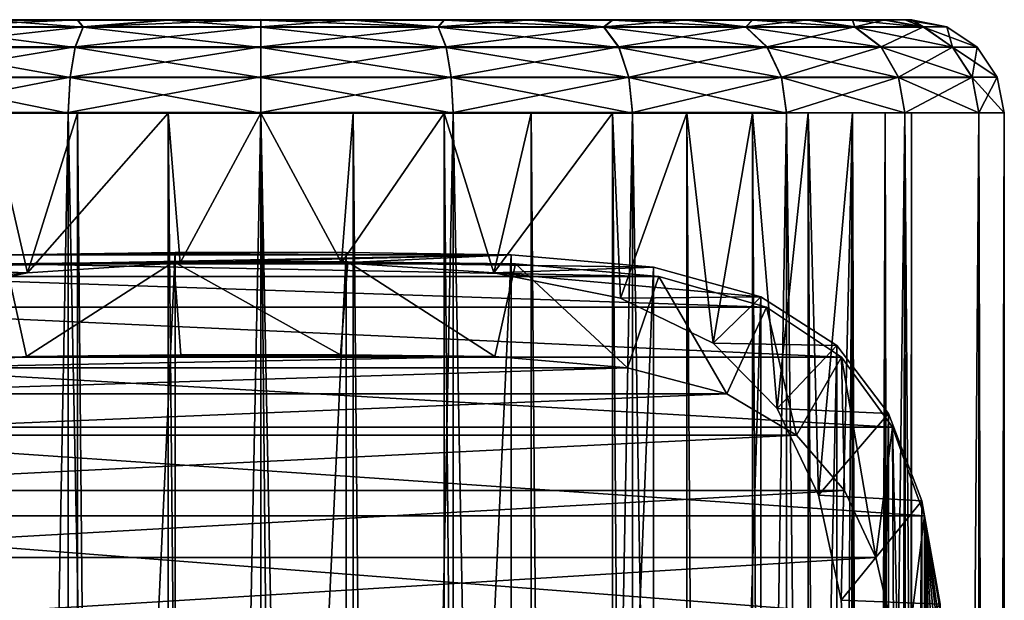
# Model space of a CAD drawing. Header units: millimetres. Extents: x -144 to 364, y -408 to 1133.
# Tile 236 of 256: x 52 to 73, y 607 to 619. Entities that reach past the tile are written whole.
import ezdxf

# ---------------------------------------------------------------- set-up
doc = ezdxf.new("R2010")
doc.units = ezdxf.units.MM
doc.header["$LTSCALE"] = 41.718519
for name, color, linetype in [('1966', 7, 'CONTINUOUS'), ('1967', 7, 'CONTINUOUS'), ('1968', 7, 'CONTINUOUS'), ('1969', 7, 'CONTINUOUS'), ('1970', 7, 'CONTINUOUS'), ('1971', 7, 'CONTINUOUS'), ('1972', 7, 'CONTINUOUS'), ('1973', 7, 'CONTINUOUS'), ('1974', 7, 'CONTINUOUS'), ('1978', 7, 'CONTINUOUS'), ('1979', 7, 'CONTINUOUS'), ('1980', 7, 'CONTINUOUS'), ('2073', 7, 'CONTINUOUS')]:
    doc.layers.add(name, color=color, linetype=linetype)

msp = doc.modelspace()

# ---------------------------------------------------------------- linework, layer by layer
at = {"layer": '1966', "color": 7, "linetype": 'CONTINUOUS', "true_color": 0xaaaaaa}
for points in [[(43.599, 619.001, -1.896), (43.457, 619, 0.094), (71.315, 619.001, -1.896), (43.599, 619.001, -1.896)], [(71.315, 619.001, -1.896), (43.457, 619, 0.094), (71.457, 619, 0.094), (71.315, 619.001, -1.896)], [(71.457, 619, 0.094), (43.457, 619, 0.094), (43.599, 618.999, 2.083), (71.457, 619, 0.094)], [(44.023, 619.002, -3.848), (43.599, 619.001, -1.896), (70.89, 619.002, -3.848), (44.023, 619.002, -3.848)], [(70.89, 619.002, -3.848), (43.599, 619.001, -1.896), (71.315, 619.001, -1.896), (70.89, 619.002, -3.848)], [(71.315, 618.999, 2.083), (71.457, 619, 0.094), (43.599, 618.999, 2.083), (71.315, 618.999, 2.083)], [(44.023, 618.998, 4.036), (71.315, 618.999, 2.083), (43.599, 618.999, 2.083), (44.023, 618.998, 4.036)], [(44.721, 619.002, -5.72), (44.023, 619.002, -3.848), (70.193, 619.002, -5.72), (44.721, 619.002, -5.72)], [(70.193, 619.002, -5.72), (44.023, 619.002, -3.848), (70.89, 619.002, -3.848), (70.193, 619.002, -5.72)], [(70.89, 618.998, 4.036), (71.315, 618.999, 2.083), (44.023, 618.998, 4.036), (70.89, 618.998, 4.036)], [(44.721, 618.998, 5.908), (70.89, 618.998, 4.036), (44.023, 618.998, 4.036), (44.721, 618.998, 5.908)], [(45.678, 619.003, -7.473), (44.721, 619.002, -5.72), (69.235, 619.003, -7.473), (45.678, 619.003, -7.473)], [(69.235, 619.003, -7.473), (44.721, 619.002, -5.72), (70.193, 619.002, -5.72), (69.235, 619.003, -7.473)], [(70.193, 618.998, 5.908), (70.89, 618.998, 4.036), (44.721, 618.998, 5.908), (70.193, 618.998, 5.908)], [(45.678, 618.997, 7.661), (70.193, 618.998, 5.908), (44.721, 618.998, 5.908), (45.678, 618.997, 7.661)], [(46.875, 619.004, -9.073), (45.678, 619.003, -7.473), (68.038, 619.004, -9.073), (46.875, 619.004, -9.073)], [(68.038, 619.004, -9.073), (45.678, 619.003, -7.473), (69.235, 619.003, -7.473), (68.038, 619.004, -9.073)], [(69.235, 618.997, 7.661), (70.193, 618.998, 5.908), (45.678, 618.997, 7.661), (69.235, 618.997, 7.661)], [(46.875, 618.996, 9.261), (69.235, 618.997, 7.661), (45.678, 618.997, 7.661), (46.875, 618.996, 9.261)], [(48.288, 619.004, -10.486), (46.875, 619.004, -9.073), (66.626, 619.004, -10.486), (48.288, 619.004, -10.486)], [(66.626, 619.004, -10.486), (46.875, 619.004, -9.073), (68.038, 619.004, -9.073), (66.626, 619.004, -10.486)], [(68.038, 618.996, 9.261), (69.235, 618.997, 7.661), (46.875, 618.996, 9.261), (68.038, 618.996, 9.261)], [(48.288, 618.996, 10.673), (68.038, 618.996, 9.261), (46.875, 618.996, 9.261), (48.288, 618.996, 10.673)], [(49.887, 619.005, -11.683), (48.288, 619.004, -10.486), (65.027, 619.005, -11.683), (49.887, 619.005, -11.683)], [(65.027, 619.005, -11.683), (48.288, 619.004, -10.486), (66.626, 619.004, -10.486), (65.027, 619.005, -11.683)], [(66.626, 618.996, 10.673), (68.038, 618.996, 9.261), (48.288, 618.996, 10.673), (66.626, 618.996, 10.673)], [(49.887, 618.995, 11.871), (66.626, 618.996, 10.673), (48.288, 618.996, 10.673), (49.887, 618.995, 11.871)], [(51.64, 619.005, -12.641), (49.887, 619.005, -11.683), (63.273, 619.005, -12.641), (51.64, 619.005, -12.641)], [(63.273, 619.005, -12.641), (49.887, 619.005, -11.683), (65.027, 619.005, -11.683), (63.273, 619.005, -12.641)], [(65.027, 618.995, 11.871), (66.626, 618.996, 10.673), (49.887, 618.995, 11.871), (65.027, 618.995, 11.871)], [(51.64, 618.995, 12.828), (65.027, 618.995, 11.871), (49.887, 618.995, 11.871), (51.64, 618.995, 12.828)], [(53.512, 619.005, -13.339), (51.64, 619.005, -12.641), (61.402, 619.005, -13.339), (53.512, 619.005, -13.339)], [(61.402, 619.005, -13.339), (51.64, 619.005, -12.641), (63.273, 619.005, -12.641), (61.402, 619.005, -13.339)], [(63.273, 618.995, 12.828), (65.027, 618.995, 11.871), (51.64, 618.995, 12.828), (63.273, 618.995, 12.828)], [(53.512, 618.995, 13.527), (63.273, 618.995, 12.828), (51.64, 618.995, 12.828), (53.512, 618.995, 13.527)], [(55.464, 619.005, -13.764), (53.512, 619.005, -13.339), (59.449, 619.005, -13.764), (55.464, 619.005, -13.764)], [(59.449, 619.005, -13.764), (53.512, 619.005, -13.339), (61.402, 619.005, -13.339), (59.449, 619.005, -13.764)], [(61.402, 618.995, 13.527), (63.273, 618.995, 12.828), (53.512, 618.995, 13.527), (61.402, 618.995, 13.527)], [(55.464, 618.994, 13.951), (61.402, 618.995, 13.527), (53.512, 618.995, 13.527), (55.464, 618.994, 13.951)], [(57.457, 619.006, -13.906), (55.464, 619.005, -13.764), (59.449, 619.005, -13.764), (57.457, 619.006, -13.906)], [(59.449, 618.994, 13.951), (61.402, 618.995, 13.527), (55.464, 618.994, 13.951), (59.449, 618.994, 13.951)], [(57.457, 618.994, 14.094), (59.449, 618.994, 13.951), (55.464, 618.994, 13.951), (57.457, 618.994, 14.094)]]:
    msp.add_3dface(points, dxfattribs=at)
at = {"layer": '1967', "color": 7, "linetype": 'CONTINUOUS', "true_color": 0xaaaaaa}
for points in [[(53.316, 409.006, -15.444), (49.457, 409.006, -13.846), (53.316, 617.006, -15.362), (53.316, 409.006, -15.444)], [(53.316, 617.006, -15.362), (49.457, 409.006, -13.846), (49.457, 617.005, -13.763), (53.316, 617.006, -15.362)], [(57.457, 409.006, -15.99), (53.316, 409.006, -15.444), (57.457, 617.006, -15.907), (57.457, 409.006, -15.99)], [(57.457, 617.006, -15.907), (53.316, 409.006, -15.444), (53.316, 617.006, -15.362), (57.457, 617.006, -15.907)], [(61.598, 409.006, -15.444), (57.457, 409.006, -15.99), (61.598, 617.006, -15.362), (61.598, 409.006, -15.444)], [(61.598, 617.006, -15.362), (57.457, 409.006, -15.99), (57.457, 617.006, -15.907), (61.598, 617.006, -15.362)], [(65.457, 617.005, -13.763), (61.598, 409.006, -15.444), (61.598, 617.006, -15.362), (65.457, 617.005, -13.763)], [(65.457, 409.006, -13.846), (61.598, 409.006, -15.444), (65.457, 617.005, -13.763), (65.457, 409.006, -13.846)], [(68.77, 617.004, -11.221), (65.457, 409.006, -13.846), (65.457, 617.005, -13.763), (68.77, 617.004, -11.221)], [(68.77, 409.004, -11.303), (65.457, 409.006, -13.846), (68.77, 617.004, -11.221), (68.77, 409.004, -11.303)], [(71.313, 617.003, -7.907), (68.77, 409.004, -11.303), (68.77, 617.004, -11.221), (71.313, 617.003, -7.907)], [(71.313, 409.003, -7.99), (68.77, 409.004, -11.303), (71.313, 617.003, -7.907), (71.313, 409.003, -7.99)], [(72.912, 617.002, -4.048), (71.313, 409.003, -7.99), (71.313, 617.003, -7.907), (72.912, 617.002, -4.048)], [(72.912, 409.002, -4.131), (71.313, 409.003, -7.99), (72.912, 617.002, -4.048), (72.912, 409.002, -4.131)], [(73.457, 617, 0.093), (72.912, 409.002, -4.131), (72.912, 617.002, -4.048), (73.457, 617, 0.093)], [(73.457, 409, 0.01), (72.912, 409.002, -4.131), (73.457, 617, 0.093), (73.457, 409, 0.01)]]:
    msp.add_3dface(points, dxfattribs=at)
at = {"layer": '1968', "color": 7, "linetype": 'CONTINUOUS', "true_color": 0xaaaaaa}
for points in [[(49.457, 408.994, 13.867), (53.316, 408.994, 15.465), (49.457, 616.994, 13.95), (49.457, 408.994, 13.867)], [(49.457, 616.994, 13.95), (53.316, 408.994, 15.465), (53.316, 616.994, 15.548), (49.457, 616.994, 13.95)], [(53.316, 408.994, 15.465), (57.457, 408.994, 16.01), (53.316, 616.994, 15.548), (53.316, 408.994, 15.465)], [(53.316, 616.994, 15.548), (57.457, 408.994, 16.01), (57.457, 616.994, 16.093), (53.316, 616.994, 15.548)], [(57.457, 408.994, 16.01), (61.598, 408.994, 15.465), (57.457, 616.994, 16.093), (57.457, 408.994, 16.01)], [(57.457, 616.994, 16.093), (61.598, 408.994, 15.465), (61.598, 616.994, 15.548), (57.457, 616.994, 16.093)], [(61.598, 408.994, 15.465), (65.457, 408.994, 13.867), (61.598, 616.994, 15.548), (61.598, 408.994, 15.465)], [(61.598, 616.994, 15.548), (65.457, 408.994, 13.867), (65.457, 616.994, 13.95), (61.598, 616.994, 15.548)], [(65.457, 616.994, 13.95), (68.77, 408.995, 11.324), (68.77, 616.995, 11.407), (65.457, 616.994, 13.95)], [(65.457, 408.994, 13.867), (68.77, 408.995, 11.324), (65.457, 616.994, 13.95), (65.457, 408.994, 13.867)], [(68.77, 616.995, 11.407), (71.313, 408.997, 8.01), (71.313, 616.997, 8.093), (68.77, 616.995, 11.407)], [(68.77, 408.995, 11.324), (71.313, 408.997, 8.01), (68.77, 616.995, 11.407), (68.77, 408.995, 11.324)], [(71.313, 616.997, 8.093), (72.912, 408.998, 4.151), (72.912, 616.998, 4.234), (71.313, 616.997, 8.093)], [(71.313, 408.997, 8.01), (72.912, 408.998, 4.151), (71.313, 616.997, 8.093), (71.313, 408.997, 8.01)], [(73.457, 409, 0.01), (73.457, 617, 0.093), (72.912, 616.998, 4.234), (73.457, 409, 0.01)], [(72.912, 408.998, 4.151), (73.457, 409, 0.01), (72.912, 616.998, 4.234), (72.912, 408.998, 4.151)]]:
    msp.add_3dface(points, dxfattribs=at)
at = {"layer": '1969', "color": 7, "linetype": 'CONTINUOUS', "true_color": 0xaaaaaa}
for points in [[(43.599, 617.001, -1.899), (71.457, 617, 0.093), (43.457, 617, 0.093), (43.599, 617.001, -1.899)], [(43.457, 617, 0.093), (71.457, 617, 0.093), (71.314, 616.999, 2.085), (43.457, 617, 0.093)], [(43.599, 616.999, 2.085), (43.457, 617, 0.093), (71.314, 616.999, 2.085), (43.599, 616.999, 2.085)], [(44.024, 617.002, -3.851), (71.314, 617.001, -1.899), (43.599, 617.001, -1.899), (44.024, 617.002, -3.851)], [(71.314, 617.001, -1.899), (71.457, 617, 0.093), (43.599, 617.001, -1.899), (71.314, 617.001, -1.899)], [(44.024, 616.998, 4.037), (43.599, 616.999, 2.085), (70.89, 616.998, 4.037), (44.024, 616.998, 4.037)], [(70.89, 616.998, 4.037), (43.599, 616.999, 2.085), (71.314, 616.999, 2.085), (70.89, 616.998, 4.037)], [(70.89, 617.002, -3.851), (71.314, 617.001, -1.899), (44.024, 617.002, -3.851), (70.89, 617.002, -3.851)], [(44.722, 617.002, -5.723), (70.89, 617.002, -3.851), (44.024, 617.002, -3.851), (44.722, 617.002, -5.723)], [(44.722, 616.998, 5.909), (44.024, 616.998, 4.037), (70.192, 616.998, 5.909), (44.722, 616.998, 5.909)], [(70.192, 616.998, 5.909), (44.024, 616.998, 4.037), (70.89, 616.998, 4.037), (70.192, 616.998, 5.909)], [(45.679, 617.003, -7.476), (70.192, 617.002, -5.723), (44.722, 617.002, -5.723), (45.679, 617.003, -7.476)], [(70.192, 617.002, -5.723), (70.89, 617.002, -3.851), (44.722, 617.002, -5.723), (70.192, 617.002, -5.723)], [(45.679, 616.997, 7.662), (44.722, 616.998, 5.909), (69.234, 616.997, 7.662), (45.679, 616.997, 7.662)], [(69.234, 616.997, 7.662), (44.722, 616.998, 5.909), (70.192, 616.998, 5.909), (69.234, 616.997, 7.662)], [(46.876, 617.004, -9.075), (69.234, 617.003, -7.476), (45.679, 617.003, -7.476), (46.876, 617.004, -9.075)], [(69.234, 617.003, -7.476), (70.192, 617.002, -5.723), (45.679, 617.003, -7.476), (69.234, 617.003, -7.476)], [(46.876, 616.996, 9.261), (45.679, 616.997, 7.662), (68.037, 616.996, 9.261), (46.876, 616.996, 9.261)], [(68.037, 616.996, 9.261), (45.679, 616.997, 7.662), (69.234, 616.997, 7.662), (68.037, 616.996, 9.261)], [(68.037, 617.004, -9.075), (69.234, 617.003, -7.476), (46.876, 617.004, -9.075), (68.037, 617.004, -9.075)], [(48.289, 617.004, -10.487), (68.037, 617.004, -9.075), (46.876, 617.004, -9.075), (48.289, 617.004, -10.487)], [(48.289, 616.996, 10.674), (46.876, 616.996, 9.261), (66.625, 616.996, 10.674), (48.289, 616.996, 10.674)], [(66.625, 616.996, 10.674), (46.876, 616.996, 9.261), (68.037, 616.996, 9.261), (66.625, 616.996, 10.674)], [(49.888, 617.005, -11.684), (66.625, 617.004, -10.487), (48.289, 617.004, -10.487), (49.888, 617.005, -11.684)], [(66.625, 617.004, -10.487), (68.037, 617.004, -9.075), (48.289, 617.004, -10.487), (66.625, 617.004, -10.487)], [(49.888, 616.995, 11.871), (48.289, 616.996, 10.674), (65.026, 616.995, 11.871), (49.888, 616.995, 11.871)], [(65.026, 616.995, 11.871), (48.289, 616.996, 10.674), (66.625, 616.996, 10.674), (65.026, 616.995, 11.871)], [(65.026, 617.005, -11.684), (66.625, 617.004, -10.487), (49.888, 617.005, -11.684), (65.026, 617.005, -11.684)], [(51.641, 617.005, -12.642), (65.026, 617.005, -11.684), (49.888, 617.005, -11.684), (51.641, 617.005, -12.642)], [(51.641, 616.995, 12.828), (49.888, 616.995, 11.871), (63.273, 616.995, 12.828), (51.641, 616.995, 12.828)], [(63.273, 616.995, 12.828), (49.888, 616.995, 11.871), (65.026, 616.995, 11.871), (63.273, 616.995, 12.828)], [(63.273, 617.005, -12.642), (65.026, 617.005, -11.684), (51.641, 617.005, -12.642), (63.273, 617.005, -12.642)], [(53.512, 617.005, -13.34), (63.273, 617.005, -12.642), (51.641, 617.005, -12.642), (53.512, 617.005, -13.34)], [(53.512, 616.995, 13.526), (51.641, 616.995, 12.828), (61.401, 616.995, 13.526), (53.512, 616.995, 13.526)], [(61.401, 616.995, 13.526), (51.641, 616.995, 12.828), (63.273, 616.995, 12.828), (61.401, 616.995, 13.526)], [(61.401, 617.005, -13.34), (63.273, 617.005, -12.642), (53.512, 617.005, -13.34), (61.401, 617.005, -13.34)], [(55.464, 617.005, -13.764), (61.401, 617.005, -13.34), (53.512, 617.005, -13.34), (55.464, 617.005, -13.764)], [(55.464, 616.994, 13.951), (53.512, 616.995, 13.526), (59.449, 616.994, 13.951), (55.464, 616.994, 13.951)], [(59.449, 616.994, 13.951), (53.512, 616.995, 13.526), (61.401, 616.995, 13.526), (59.449, 616.994, 13.951)], [(57.457, 617.006, -13.907), (59.449, 617.005, -13.764), (55.464, 617.005, -13.764), (57.457, 617.006, -13.907)], [(59.449, 617.005, -13.764), (61.401, 617.005, -13.34), (55.464, 617.005, -13.764), (59.449, 617.005, -13.764)], [(57.457, 616.994, 14.093), (55.464, 616.994, 13.951), (59.449, 616.994, 13.951), (57.457, 616.994, 14.093)]]:
    msp.add_3dface(points, dxfattribs=at)
at = {"layer": '1970', "color": 7, "linetype": 'CONTINUOUS', "true_color": 0xaaaaaa}
for points in [[(51.641, 409.005, -12.725), (53.512, 409.005, -13.423), (51.641, 617.005, -12.642), (51.641, 409.005, -12.725)], [(53.512, 409.005, -13.423), (53.512, 617.005, -13.34), (51.641, 617.005, -12.642), (53.512, 409.005, -13.423)], [(53.512, 409.005, -13.423), (55.464, 409.006, -13.847), (53.512, 617.005, -13.34), (53.512, 409.005, -13.423)], [(55.464, 409.006, -13.847), (55.464, 617.005, -13.764), (53.512, 617.005, -13.34), (55.464, 409.006, -13.847)], [(57.457, 409.006, -13.99), (57.457, 617.006, -13.907), (55.464, 617.005, -13.764), (57.457, 409.006, -13.99)], [(55.464, 409.006, -13.847), (57.457, 409.006, -13.99), (55.464, 617.005, -13.764), (55.464, 409.006, -13.847)], [(57.457, 409.006, -13.99), (59.449, 409.006, -13.847), (57.457, 617.006, -13.907), (57.457, 409.006, -13.99)], [(59.449, 409.006, -13.847), (59.449, 617.005, -13.764), (57.457, 617.006, -13.907), (59.449, 409.006, -13.847)], [(59.449, 409.006, -13.847), (61.401, 409.005, -13.423), (59.449, 617.005, -13.764), (59.449, 409.006, -13.847)], [(61.401, 409.005, -13.423), (61.401, 617.005, -13.34), (59.449, 617.005, -13.764), (61.401, 409.005, -13.423)], [(61.401, 409.005, -13.423), (63.273, 409.005, -12.725), (61.401, 617.005, -13.34), (61.401, 409.005, -13.423)], [(63.273, 409.005, -12.725), (63.273, 617.005, -12.642), (61.401, 617.005, -13.34), (63.273, 409.005, -12.725)], [(63.273, 409.005, -12.725), (65.026, 409.005, -11.767), (63.273, 617.005, -12.642), (63.273, 409.005, -12.725)], [(65.026, 409.005, -11.767), (65.026, 617.005, -11.684), (63.273, 617.005, -12.642), (65.026, 409.005, -11.767)], [(65.026, 409.005, -11.767), (66.625, 409.004, -10.57), (65.026, 617.005, -11.684), (65.026, 409.005, -11.767)], [(66.625, 409.004, -10.57), (66.625, 617.004, -10.487), (65.026, 617.005, -11.684), (66.625, 409.004, -10.57)], [(66.625, 409.004, -10.57), (68.037, 409.004, -9.158), (66.625, 617.004, -10.487), (66.625, 409.004, -10.57)], [(68.037, 409.004, -9.158), (68.037, 617.004, -9.075), (66.625, 617.004, -10.487), (68.037, 409.004, -9.158)], [(68.037, 409.004, -9.158), (69.234, 409.003, -7.559), (68.037, 617.004, -9.075), (68.037, 409.004, -9.158)], [(69.234, 409.003, -7.559), (69.234, 617.003, -7.476), (68.037, 617.004, -9.075), (69.234, 409.003, -7.559)], [(69.234, 409.003, -7.559), (70.192, 409.002, -5.805), (69.234, 617.003, -7.476), (69.234, 409.003, -7.559)], [(70.192, 409.002, -5.805), (70.192, 617.002, -5.723), (69.234, 617.003, -7.476), (70.192, 409.002, -5.805)], [(70.192, 409.002, -5.805), (70.89, 409.002, -3.934), (70.192, 617.002, -5.723), (70.192, 409.002, -5.805)], [(70.89, 409.002, -3.934), (70.89, 617.002, -3.851), (70.192, 617.002, -5.723), (70.89, 409.002, -3.934)], [(70.89, 409.002, -3.934), (71.314, 409.001, -1.982), (70.89, 617.002, -3.851), (70.89, 409.002, -3.934)], [(71.314, 409.001, -1.982), (71.314, 617.001, -1.899), (70.89, 617.002, -3.851), (71.314, 409.001, -1.982)], [(71.314, 409.001, -1.982), (71.457, 409, 0.01), (71.314, 617.001, -1.899), (71.314, 409.001, -1.982)], [(71.457, 409, 0.01), (71.457, 617, 0.093), (71.314, 617.001, -1.899), (71.457, 409, 0.01)]]:
    msp.add_3dface(points, dxfattribs=at)
at = {"layer": '1971', "color": 7, "linetype": 'CONTINUOUS', "true_color": 0xaaaaaa}
for points in [[(49.719, 613.008, 11.759), (51.641, 616.995, 12.828), (52.438, 613.556, 13.161), (49.719, 613.008, 11.759)], [(51.641, 616.995, 12.828), (53.512, 616.995, 13.526), (52.438, 613.556, 13.161), (51.641, 616.995, 12.828)], [(53.512, 616.995, 13.526), (55.464, 616.994, 13.951), (52.438, 613.556, 13.161), (53.512, 616.995, 13.526)], [(52.438, 613.556, 13.161), (55.464, 616.994, 13.951), (55.721, 613.77, 13.984), (52.438, 613.556, 13.161)], [(55.464, 616.994, 13.951), (57.457, 616.994, 14.093), (55.721, 613.77, 13.984), (55.464, 616.994, 13.951)], [(55.721, 613.77, 13.984), (57.457, 616.994, 14.093), (59.192, 613.77, 13.984), (55.721, 613.77, 13.984)], [(57.457, 616.994, 14.093), (59.449, 616.994, 13.951), (59.192, 613.77, 13.984), (57.457, 616.994, 14.093)], [(59.449, 616.994, 13.951), (61.401, 616.995, 13.526), (59.192, 613.77, 13.984), (59.449, 616.994, 13.951)], [(59.192, 613.77, 13.984), (61.401, 616.995, 13.526), (62.475, 613.556, 13.161), (59.192, 613.77, 13.984)], [(61.401, 616.995, 13.526), (63.273, 616.995, 12.828), (62.475, 613.556, 13.161), (61.401, 616.995, 13.526)], [(63.273, 616.995, 12.828), (65.026, 616.995, 11.871), (62.475, 613.556, 13.161), (63.273, 616.995, 12.828)], [(62.475, 613.556, 13.161), (65.026, 616.995, 11.871), (65.195, 613.008, 11.759), (62.475, 613.556, 13.161)], [(65.026, 616.995, 11.871), (66.625, 616.996, 10.674), (65.195, 613.008, 11.759), (65.026, 616.995, 11.871)], [(65.195, 613.008, 11.759), (66.625, 616.996, 10.674), (67.192, 612.041, 10.152), (65.195, 613.008, 11.759)], [(66.625, 616.996, 10.674), (68.037, 616.996, 9.261), (67.192, 612.041, 10.152), (66.625, 616.996, 10.674)], [(67.192, 612.041, 10.152), (68.037, 616.996, 9.261), (68.567, 610.632, 8.609), (67.192, 612.041, 10.152)], [(68.037, 616.996, 9.261), (69.234, 616.997, 7.662), (68.567, 610.632, 8.609), (68.037, 616.996, 9.261)], [(68.567, 610.632, 8.609), (69.234, 616.997, 7.662), (69.456, 608.77, 7.302), (68.567, 610.632, 8.609)], [(69.234, 616.997, 7.662), (70.192, 616.998, 5.909), (69.456, 608.77, 7.302), (69.234, 616.997, 7.662)], [(69.456, 608.77, 7.302), (70.192, 616.998, 5.909), (69.949, 606.504, 6.408), (69.456, 608.77, 7.302)], [(70.192, 616.998, 5.909), (70.106, 603.998, 6.088), (69.949, 606.504, 6.408), (70.192, 616.998, 5.909)], [(70.192, 616.998, 5.909), (70.192, 408.998, 5.826), (70.106, 546.998, 6.065), (70.192, 616.998, 5.909)], [(70.106, 603.998, 6.088), (70.192, 616.998, 5.909), (70.106, 546.998, 6.065), (70.106, 603.998, 6.088)], [(70.89, 408.998, 3.955), (70.192, 408.998, 5.826), (70.89, 616.998, 4.037), (70.89, 408.998, 3.955)], [(70.192, 408.998, 5.826), (70.192, 616.998, 5.909), (70.89, 616.998, 4.037), (70.192, 408.998, 5.826)], [(71.314, 408.999, 2.003), (70.89, 408.998, 3.955), (71.314, 616.999, 2.085), (71.314, 408.999, 2.003)], [(70.89, 408.998, 3.955), (70.89, 616.998, 4.037), (71.314, 616.999, 2.085), (70.89, 408.998, 3.955)], [(71.457, 409, 0.01), (71.314, 408.999, 2.003), (71.457, 617, 0.093), (71.457, 409, 0.01)], [(71.457, 617, 0.093), (71.314, 408.999, 2.003), (71.314, 616.999, 2.085), (71.457, 617, 0.093)]]:
    msp.add_3dface(points, dxfattribs=at)
at = {"layer": '1972', "color": 7, "linetype": 'CONTINUOUS', "true_color": 0xaaaaaa}
for points in [[(50.075, 618.853, -12.692), (53.636, 618.854, -14.167), (49.75, 618.42, -13.255), (50.075, 618.853, -12.692)], [(49.75, 618.42, -13.255), (53.636, 618.854, -14.167), (53.467, 618.421, -14.795), (49.75, 618.42, -13.255)], [(51.64, 619.005, -12.641), (53.512, 619.005, -13.339), (50.075, 618.853, -12.692), (51.64, 619.005, -12.641)], [(50.075, 618.853, -12.692), (53.512, 619.005, -13.339), (53.636, 618.854, -14.167), (50.075, 618.853, -12.692)], [(53.636, 618.854, -14.167), (57.457, 618.854, -14.67), (53.467, 618.421, -14.795), (53.636, 618.854, -14.167)], [(53.467, 618.421, -14.795), (57.457, 618.854, -14.67), (57.457, 618.421, -15.32), (53.467, 618.421, -14.795)], [(53.512, 619.005, -13.339), (55.464, 619.005, -13.764), (53.636, 618.854, -14.167), (53.512, 619.005, -13.339)], [(55.464, 619.005, -13.764), (57.457, 619.006, -13.906), (53.636, 618.854, -14.167), (55.464, 619.005, -13.764)], [(53.636, 618.854, -14.167), (57.457, 619.006, -13.906), (57.457, 618.854, -14.67), (53.636, 618.854, -14.167)], [(57.457, 619.006, -13.906), (59.449, 619.005, -13.764), (57.457, 618.854, -14.67), (57.457, 619.006, -13.906)], [(57.457, 618.854, -14.67), (59.449, 619.005, -13.764), (61.278, 618.854, -14.167), (57.457, 618.854, -14.67)], [(57.457, 618.854, -14.67), (61.278, 618.854, -14.167), (57.457, 618.421, -15.32), (57.457, 618.854, -14.67)], [(57.457, 618.421, -15.32), (61.278, 618.854, -14.167), (61.446, 618.421, -14.795), (57.457, 618.421, -15.32)], [(59.449, 619.005, -13.764), (61.402, 619.005, -13.339), (61.278, 618.854, -14.167), (59.449, 619.005, -13.764)], [(61.402, 619.005, -13.339), (63.273, 619.005, -12.641), (61.278, 618.854, -14.167), (61.402, 619.005, -13.339)], [(61.278, 618.854, -14.167), (63.273, 619.005, -12.641), (64.839, 618.853, -12.692), (61.278, 618.854, -14.167)], [(61.278, 618.854, -14.167), (64.839, 618.853, -12.692), (61.446, 618.421, -14.795), (61.278, 618.854, -14.167)], [(61.446, 618.421, -14.795), (64.839, 618.853, -12.692), (65.164, 618.42, -13.255), (61.446, 618.421, -14.795)], [(63.273, 619.005, -12.641), (65.027, 619.005, -11.683), (64.839, 618.853, -12.692), (63.273, 619.005, -12.641)], [(65.027, 619.005, -11.683), (66.626, 619.004, -10.486), (64.839, 618.853, -12.692), (65.027, 619.005, -11.683)], [(64.839, 618.853, -12.692), (66.626, 619.004, -10.486), (67.896, 618.852, -10.346), (64.839, 618.853, -12.692)], [(64.839, 618.853, -12.692), (67.896, 618.852, -10.346), (65.164, 618.42, -13.255), (64.839, 618.853, -12.692)], [(65.164, 618.42, -13.255), (67.896, 618.852, -10.346), (68.356, 618.419, -10.805), (65.164, 618.42, -13.255)], [(66.626, 619.004, -10.486), (68.038, 619.004, -9.073), (67.896, 618.852, -10.346), (66.626, 619.004, -10.486)], [(68.038, 619.004, -9.073), (69.235, 619.003, -7.473), (67.896, 618.852, -10.346), (68.038, 619.004, -9.073)], [(67.896, 618.852, -10.346), (69.235, 619.003, -7.473), (70.243, 618.851, -7.288), (67.896, 618.852, -10.346)], [(67.896, 618.852, -10.346), (70.243, 618.851, -7.288), (68.356, 618.419, -10.805), (67.896, 618.852, -10.346)], [(68.356, 618.419, -10.805), (70.243, 618.851, -7.288), (70.805, 618.418, -7.613), (68.356, 618.419, -10.805)], [(69.235, 619.003, -7.473), (70.193, 619.002, -5.72), (70.243, 618.851, -7.288), (69.235, 619.003, -7.473)], [(70.193, 619.002, -5.72), (70.89, 619.002, -3.848), (70.243, 618.851, -7.288), (70.193, 619.002, -5.72)], [(70.243, 618.851, -7.288), (70.89, 619.002, -3.848), (71.718, 618.85, -3.727), (70.243, 618.851, -7.288)], [(70.243, 618.851, -7.288), (71.718, 618.85, -3.727), (70.805, 618.418, -7.613), (70.243, 618.851, -7.288)], [(70.805, 618.418, -7.613), (71.718, 618.85, -3.727), (72.345, 618.416, -3.896), (70.805, 618.418, -7.613)], [(70.89, 619.002, -3.848), (71.315, 619.001, -1.896), (71.718, 618.85, -3.727), (70.89, 619.002, -3.848)], [(71.315, 619.001, -1.896), (71.457, 619, 0.094), (71.718, 618.85, -3.727), (71.315, 619.001, -1.896)], [(71.718, 618.85, -3.727), (71.457, 619, 0.094), (72.221, 618.848, 0.094), (71.718, 618.85, -3.727)], [(71.718, 618.85, -3.727), (72.221, 618.848, 0.094), (72.345, 618.416, -3.896), (71.718, 618.85, -3.727)], [(72.345, 618.416, -3.896), (72.221, 618.848, 0.094), (72.87, 618.415, 0.094), (72.345, 618.416, -3.896)], [(49.75, 618.42, -13.255), (53.467, 618.421, -14.795), (49.533, 617.771, -13.631), (49.75, 618.42, -13.255)], [(49.533, 617.771, -13.631), (53.467, 618.421, -14.795), (53.355, 617.771, -15.214), (49.533, 617.771, -13.631)], [(53.467, 618.421, -14.795), (57.457, 618.421, -15.32), (53.355, 617.771, -15.214), (53.467, 618.421, -14.795)], [(53.355, 617.771, -15.214), (57.457, 618.421, -15.32), (57.457, 617.772, -15.754), (53.355, 617.771, -15.214)], [(57.457, 618.421, -15.32), (61.446, 618.421, -14.795), (57.457, 617.772, -15.754), (57.457, 618.421, -15.32)], [(57.457, 617.772, -15.754), (61.446, 618.421, -14.795), (61.558, 617.771, -15.214), (57.457, 617.772, -15.754)], [(61.446, 618.421, -14.795), (65.164, 618.42, -13.255), (61.558, 617.771, -15.214), (61.446, 618.421, -14.795)], [(61.558, 617.771, -15.214), (65.164, 618.42, -13.255), (65.381, 617.771, -13.631), (61.558, 617.771, -15.214)], [(65.164, 618.42, -13.255), (68.356, 618.419, -10.805), (65.381, 617.771, -13.631), (65.164, 618.42, -13.255)], [(65.381, 617.771, -13.631), (68.356, 618.419, -10.805), (68.663, 617.77, -11.113), (65.381, 617.771, -13.631)], [(68.356, 618.419, -10.805), (70.805, 618.418, -7.613), (68.663, 617.77, -11.113), (68.356, 618.419, -10.805)], [(68.663, 617.77, -11.113), (70.805, 618.418, -7.613), (71.181, 617.769, -7.83), (68.663, 617.77, -11.113)], [(70.805, 618.418, -7.613), (72.345, 618.416, -3.896), (71.181, 617.769, -7.83), (70.805, 618.418, -7.613)], [(71.181, 617.769, -7.83), (72.345, 618.416, -3.896), (72.765, 617.767, -4.008), (71.181, 617.769, -7.83)], [(72.345, 618.416, -3.896), (72.87, 618.415, 0.094), (72.765, 617.767, -4.008), (72.345, 618.416, -3.896)], [(72.765, 617.767, -4.008), (72.87, 618.415, 0.094), (73.305, 617.765, 0.093), (72.765, 617.767, -4.008)], [(53.316, 617.006, -15.362), (49.457, 617.005, -13.763), (53.355, 617.771, -15.214), (53.316, 617.006, -15.362)], [(49.457, 617.005, -13.763), (49.533, 617.771, -13.631), (53.355, 617.771, -15.214), (49.457, 617.005, -13.763)], [(57.457, 617.006, -15.907), (53.316, 617.006, -15.362), (57.457, 617.772, -15.754), (57.457, 617.006, -15.907)], [(53.316, 617.006, -15.362), (53.355, 617.771, -15.214), (57.457, 617.772, -15.754), (53.316, 617.006, -15.362)], [(57.457, 617.006, -15.907), (57.457, 617.772, -15.754), (61.558, 617.771, -15.214), (57.457, 617.006, -15.907)], [(61.598, 617.006, -15.362), (57.457, 617.006, -15.907), (61.558, 617.771, -15.214), (61.598, 617.006, -15.362)], [(61.598, 617.006, -15.362), (61.558, 617.771, -15.214), (65.381, 617.771, -13.631), (61.598, 617.006, -15.362)], [(65.457, 617.005, -13.763), (61.598, 617.006, -15.362), (65.381, 617.771, -13.631), (65.457, 617.005, -13.763)], [(65.457, 617.005, -13.763), (65.381, 617.771, -13.631), (68.663, 617.77, -11.113), (65.457, 617.005, -13.763)], [(68.77, 617.004, -11.221), (65.457, 617.005, -13.763), (68.663, 617.77, -11.113), (68.77, 617.004, -11.221)], [(68.77, 617.004, -11.221), (68.663, 617.77, -11.113), (71.181, 617.769, -7.83), (68.77, 617.004, -11.221)], [(71.313, 617.003, -7.907), (68.77, 617.004, -11.221), (71.181, 617.769, -7.83), (71.313, 617.003, -7.907)], [(71.313, 617.003, -7.907), (71.181, 617.769, -7.83), (72.765, 617.767, -4.008), (71.313, 617.003, -7.907)], [(72.912, 617.002, -4.048), (71.313, 617.003, -7.907), (72.765, 617.767, -4.008), (72.912, 617.002, -4.048)], [(72.912, 617.002, -4.048), (72.765, 617.767, -4.008), (73.305, 617.765, 0.093), (72.912, 617.002, -4.048)], [(73.457, 617, 0.093), (72.912, 617.002, -4.048), (73.305, 617.765, 0.093), (73.457, 617, 0.093)]]:
    msp.add_3dface(points, dxfattribs=at)
at = {"layer": '1973', "color": 7, "linetype": 'CONTINUOUS', "true_color": 0xaaaaaa}
for points in [[(53.467, 618.409, 14.982), (50.075, 618.843, 12.88), (49.75, 618.409, 13.442), (53.467, 618.409, 14.982)], [(53.636, 618.843, 14.355), (51.64, 618.995, 12.828), (50.075, 618.843, 12.88), (53.636, 618.843, 14.355)], [(53.636, 618.843, 14.355), (50.075, 618.843, 12.88), (53.467, 618.409, 14.982), (53.636, 618.843, 14.355)], [(53.512, 618.995, 13.527), (51.64, 618.995, 12.828), (53.636, 618.843, 14.355), (53.512, 618.995, 13.527)], [(57.457, 618.409, 15.507), (53.636, 618.843, 14.355), (53.467, 618.409, 14.982), (57.457, 618.409, 15.507)], [(55.464, 618.994, 13.951), (53.512, 618.995, 13.527), (53.636, 618.843, 14.355), (55.464, 618.994, 13.951)], [(57.457, 618.842, 14.858), (55.464, 618.994, 13.951), (53.636, 618.843, 14.355), (57.457, 618.842, 14.858)], [(57.457, 618.842, 14.858), (53.636, 618.843, 14.355), (57.457, 618.409, 15.507), (57.457, 618.842, 14.858)], [(57.457, 618.994, 14.094), (55.464, 618.994, 13.951), (57.457, 618.842, 14.858), (57.457, 618.994, 14.094)], [(59.449, 618.994, 13.951), (57.457, 618.994, 14.094), (61.278, 618.843, 14.355), (59.449, 618.994, 13.951)], [(61.278, 618.843, 14.355), (57.457, 618.994, 14.094), (57.457, 618.842, 14.858), (61.278, 618.843, 14.355)], [(61.278, 618.843, 14.355), (57.457, 618.842, 14.858), (61.446, 618.409, 14.982), (61.278, 618.843, 14.355)], [(61.446, 618.409, 14.982), (57.457, 618.842, 14.858), (57.457, 618.409, 15.507), (61.446, 618.409, 14.982)], [(61.402, 618.995, 13.527), (59.449, 618.994, 13.951), (61.278, 618.843, 14.355), (61.402, 618.995, 13.527)], [(64.839, 618.843, 12.88), (61.402, 618.995, 13.527), (61.278, 618.843, 14.355), (64.839, 618.843, 12.88)], [(64.839, 618.843, 12.88), (61.278, 618.843, 14.355), (65.164, 618.409, 13.442), (64.839, 618.843, 12.88)], [(65.164, 618.409, 13.442), (61.278, 618.843, 14.355), (61.446, 618.409, 14.982), (65.164, 618.409, 13.442)], [(63.273, 618.995, 12.828), (61.402, 618.995, 13.527), (64.839, 618.843, 12.88), (63.273, 618.995, 12.828)], [(65.027, 618.995, 11.871), (63.273, 618.995, 12.828), (64.839, 618.843, 12.88), (65.027, 618.995, 11.871)], [(67.896, 618.844, 10.534), (65.027, 618.995, 11.871), (64.839, 618.843, 12.88), (67.896, 618.844, 10.534)], [(67.896, 618.844, 10.534), (64.839, 618.843, 12.88), (68.356, 618.41, 10.993), (67.896, 618.844, 10.534)], [(68.356, 618.41, 10.993), (64.839, 618.843, 12.88), (65.164, 618.409, 13.442), (68.356, 618.41, 10.993)], [(66.626, 618.996, 10.673), (65.027, 618.995, 11.871), (67.896, 618.844, 10.534), (66.626, 618.996, 10.673)], [(68.038, 618.996, 9.261), (66.626, 618.996, 10.673), (67.896, 618.844, 10.534), (68.038, 618.996, 9.261)], [(70.243, 618.845, 7.476), (68.038, 618.996, 9.261), (67.896, 618.844, 10.534), (70.243, 618.845, 7.476)], [(70.243, 618.845, 7.476), (67.896, 618.844, 10.534), (70.805, 618.412, 7.801), (70.243, 618.845, 7.476)], [(70.805, 618.412, 7.801), (67.896, 618.844, 10.534), (68.356, 618.41, 10.993), (70.805, 618.412, 7.801)], [(69.235, 618.997, 7.661), (68.038, 618.996, 9.261), (70.243, 618.845, 7.476), (69.235, 618.997, 7.661)], [(70.193, 618.998, 5.908), (69.235, 618.997, 7.661), (70.243, 618.845, 7.476), (70.193, 618.998, 5.908)], [(70.89, 618.998, 4.036), (70.193, 618.998, 5.908), (71.718, 618.847, 3.915), (70.89, 618.998, 4.036)], [(71.718, 618.847, 3.915), (70.193, 618.998, 5.908), (70.243, 618.845, 7.476), (71.718, 618.847, 3.915)], [(71.718, 618.847, 3.915), (70.243, 618.845, 7.476), (72.345, 618.413, 4.083), (71.718, 618.847, 3.915)], [(72.345, 618.413, 4.083), (70.243, 618.845, 7.476), (70.805, 618.412, 7.801), (72.345, 618.413, 4.083)], [(71.315, 618.999, 2.083), (70.89, 618.998, 4.036), (71.718, 618.847, 3.915), (71.315, 618.999, 2.083)], [(71.457, 619, 0.094), (71.315, 618.999, 2.083), (72.221, 618.848, 0.094), (71.457, 619, 0.094)], [(72.221, 618.848, 0.094), (71.315, 618.999, 2.083), (71.718, 618.847, 3.915), (72.221, 618.848, 0.094)], [(72.87, 618.415, 0.094), (72.221, 618.848, 0.094), (71.718, 618.847, 3.915), (72.87, 618.415, 0.094)], [(72.87, 618.415, 0.094), (71.718, 618.847, 3.915), (72.345, 618.413, 4.083), (72.87, 618.415, 0.094)], [(53.355, 617.759, 15.401), (49.75, 618.409, 13.442), (49.533, 617.76, 13.818), (53.355, 617.759, 15.401)], [(53.467, 618.409, 14.982), (49.75, 618.409, 13.442), (53.355, 617.759, 15.401), (53.467, 618.409, 14.982)], [(57.457, 617.759, 15.941), (53.467, 618.409, 14.982), (53.355, 617.759, 15.401), (57.457, 617.759, 15.941)], [(57.457, 618.409, 15.507), (53.467, 618.409, 14.982), (57.457, 617.759, 15.941), (57.457, 618.409, 15.507)], [(61.446, 618.409, 14.982), (57.457, 618.409, 15.507), (61.558, 617.759, 15.401), (61.446, 618.409, 14.982)], [(61.558, 617.759, 15.401), (57.457, 618.409, 15.507), (57.457, 617.759, 15.941), (61.558, 617.759, 15.401)], [(65.164, 618.409, 13.442), (61.446, 618.409, 14.982), (65.381, 617.76, 13.818), (65.164, 618.409, 13.442)], [(65.381, 617.76, 13.818), (61.446, 618.409, 14.982), (61.558, 617.759, 15.401), (65.381, 617.76, 13.818)], [(68.356, 618.41, 10.993), (65.164, 618.409, 13.442), (68.663, 617.761, 11.299), (68.356, 618.41, 10.993)], [(68.663, 617.761, 11.299), (65.164, 618.409, 13.442), (65.381, 617.76, 13.818), (68.663, 617.761, 11.299)], [(70.805, 618.412, 7.801), (68.356, 618.41, 10.993), (71.181, 617.762, 8.017), (70.805, 618.412, 7.801)], [(71.181, 617.762, 8.017), (68.356, 618.41, 10.993), (68.663, 617.761, 11.299), (71.181, 617.762, 8.017)], [(72.345, 618.413, 4.083), (70.805, 618.412, 7.801), (72.765, 617.764, 4.195), (72.345, 618.413, 4.083)], [(72.765, 617.764, 4.195), (70.805, 618.412, 7.801), (71.181, 617.762, 8.017), (72.765, 617.764, 4.195)], [(73.305, 617.765, 0.093), (72.87, 618.415, 0.094), (72.345, 618.413, 4.083), (73.305, 617.765, 0.093)], [(73.305, 617.765, 0.093), (72.345, 618.413, 4.083), (72.765, 617.764, 4.195), (73.305, 617.765, 0.093)], [(49.457, 616.994, 13.95), (53.316, 616.994, 15.548), (49.533, 617.76, 13.818), (49.457, 616.994, 13.95)], [(53.316, 616.994, 15.548), (53.355, 617.759, 15.401), (49.533, 617.76, 13.818), (53.316, 616.994, 15.548)], [(53.316, 616.994, 15.548), (57.457, 616.994, 16.093), (53.355, 617.759, 15.401), (53.316, 616.994, 15.548)], [(57.457, 616.994, 16.093), (57.457, 617.759, 15.941), (53.355, 617.759, 15.401), (57.457, 616.994, 16.093)], [(57.457, 616.994, 16.093), (61.598, 616.994, 15.548), (57.457, 617.759, 15.941), (57.457, 616.994, 16.093)], [(61.598, 616.994, 15.548), (61.558, 617.759, 15.401), (57.457, 617.759, 15.941), (61.598, 616.994, 15.548)], [(65.457, 616.994, 13.95), (65.381, 617.76, 13.818), (61.558, 617.759, 15.401), (65.457, 616.994, 13.95)], [(61.598, 616.994, 15.548), (65.457, 616.994, 13.95), (61.558, 617.759, 15.401), (61.598, 616.994, 15.548)], [(68.77, 616.995, 11.407), (68.663, 617.761, 11.299), (65.381, 617.76, 13.818), (68.77, 616.995, 11.407)], [(65.457, 616.994, 13.95), (68.77, 616.995, 11.407), (65.381, 617.76, 13.818), (65.457, 616.994, 13.95)], [(71.313, 616.997, 8.093), (71.181, 617.762, 8.017), (68.663, 617.761, 11.299), (71.313, 616.997, 8.093)], [(68.77, 616.995, 11.407), (71.313, 616.997, 8.093), (68.663, 617.761, 11.299), (68.77, 616.995, 11.407)], [(72.912, 616.998, 4.234), (72.765, 617.764, 4.195), (71.181, 617.762, 8.017), (72.912, 616.998, 4.234)], [(71.313, 616.997, 8.093), (72.912, 616.998, 4.234), (71.181, 617.762, 8.017), (71.313, 616.997, 8.093)], [(73.457, 617, 0.093), (73.305, 617.765, 0.093), (72.765, 617.764, 4.195), (73.457, 617, 0.093)], [(72.912, 616.998, 4.234), (73.457, 617, 0.093), (72.765, 617.764, 4.195), (72.912, 616.998, 4.234)]]:
    msp.add_3dface(points, dxfattribs=at)
at = {"layer": '1974', "color": 7, "linetype": 'CONTINUOUS', "true_color": 0xaaaaaa}
for points in [[(55.616, 613.992, 15.906), (52.066, 613.942, 15.072), (59.297, 613.992, 15.906), (55.616, 613.992, 15.906)], [(59.297, 613.992, 15.906), (52.066, 613.942, 15.072), (62.848, 613.942, 15.072), (59.297, 613.992, 15.906)], [(49.007, 613.675, 13.585), (55.721, 613.77, 13.984), (62.848, 613.942, 15.072), (49.007, 613.675, 13.585)], [(52.066, 613.942, 15.072), (49.007, 613.675, 13.585), (62.848, 613.942, 15.072), (52.066, 613.942, 15.072)], [(52.438, 613.556, 13.161), (55.721, 613.77, 13.984), (49.007, 613.675, 13.585), (52.438, 613.556, 13.161)], [(55.721, 613.77, 13.984), (59.192, 613.77, 13.984), (62.848, 613.942, 15.072), (55.721, 613.77, 13.984)], [(62.848, 613.942, 15.072), (59.192, 613.77, 13.984), (65.907, 613.675, 13.585), (62.848, 613.942, 15.072)], [(59.192, 613.77, 13.984), (62.475, 613.556, 13.161), (65.907, 613.675, 13.585), (59.192, 613.77, 13.984)], [(46.694, 613.039, 11.823), (52.438, 613.556, 13.161), (49.007, 613.675, 13.585), (46.694, 613.039, 11.823)], [(49.719, 613.008, 11.759), (52.438, 613.556, 13.161), (46.694, 613.039, 11.823), (49.719, 613.008, 11.759)], [(65.907, 613.675, 13.585), (62.475, 613.556, 13.161), (68.219, 613.039, 11.823), (65.907, 613.675, 13.585)], [(62.475, 613.556, 13.161), (65.195, 613.008, 11.759), (68.219, 613.039, 11.823), (62.475, 613.556, 13.161)], [(65.195, 613.008, 11.759), (67.192, 612.041, 10.152), (68.219, 613.039, 11.823), (65.195, 613.008, 11.759)], [(68.219, 613.039, 11.823), (67.192, 612.041, 10.152), (69.852, 611.99, 10.083), (68.219, 613.039, 11.823)], [(67.192, 612.041, 10.152), (68.567, 610.632, 8.609), (69.852, 611.99, 10.083), (67.192, 612.041, 10.152)], [(69.852, 611.99, 10.083), (68.567, 610.632, 8.609), (70.967, 610.523, 8.514), (69.852, 611.99, 10.083)], [(68.567, 610.632, 8.609), (69.456, 608.77, 7.302), (70.967, 610.523, 8.514), (68.567, 610.632, 8.609)], [(70.967, 610.523, 8.514), (69.456, 608.77, 7.302), (71.684, 608.646, 7.236), (70.967, 610.523, 8.514)], [(69.456, 608.77, 7.302), (69.949, 606.504, 6.408), (71.684, 608.646, 7.236), (69.456, 608.77, 7.302)], [(71.684, 608.646, 7.236), (69.949, 606.504, 6.408), (72.079, 606.421, 6.387), (71.684, 608.646, 7.236)], [(69.949, 606.504, 6.408), (70.106, 603.998, 6.088), (72.079, 606.421, 6.387), (69.949, 606.504, 6.408)]]:
    msp.add_3dface(points, dxfattribs=at)
at = {"layer": '1978', "color": 7, "linetype": 'CONTINUOUS', "true_color": 0xc8c8c8}
for points in [[(55.584, 613.793, 15.782), (62.936, 613.746, 14.924), (51.977, 613.746, 14.924), (55.584, 613.793, 15.782)], [(59.329, 613.793, 15.782), (62.936, 613.746, 14.924), (55.584, 613.793, 15.782), (59.329, 613.793, 15.782)], [(51.977, 613.746, 14.924), (66.024, 613.474, 13.404), (48.889, 613.474, 13.404), (51.977, 613.746, 14.924)], [(62.936, 613.746, 14.924), (66.024, 613.474, 13.404), (51.977, 613.746, 14.924), (62.936, 613.746, 14.924)], [(48.889, 613.474, 13.404), (68.337, 612.817, 11.623), (46.577, 612.817, 11.623), (48.889, 613.474, 13.404)], [(66.024, 613.474, 13.404), (68.337, 612.817, 11.623), (48.889, 613.474, 13.404), (66.024, 613.474, 13.404)], [(46.577, 612.817, 11.623), (69.954, 611.737, 9.882), (44.959, 611.737, 9.882), (46.577, 612.817, 11.623)], [(68.337, 612.817, 11.623), (69.954, 611.737, 9.882), (46.577, 612.817, 11.623), (68.337, 612.817, 11.623)], [(44.959, 611.737, 9.882), (71.049, 610.234, 8.331), (43.865, 610.234, 8.331), (44.959, 611.737, 9.882)], [(69.954, 611.737, 9.882), (71.049, 610.234, 8.331), (44.959, 611.737, 9.882), (69.954, 611.737, 9.882)], [(43.865, 610.234, 8.331), (71.743, 608.321, 7.095), (43.171, 608.321, 7.095), (43.865, 610.234, 8.331)], [(71.049, 610.234, 8.331), (71.743, 608.321, 7.095), (43.865, 610.234, 8.331), (71.049, 610.234, 8.331)], [(43.171, 608.321, 7.095), (72.111, 606.073, 6.311), (42.802, 606.073, 6.311), (43.171, 608.321, 7.095)], [(71.743, 608.321, 7.095), (72.111, 606.073, 6.311), (43.171, 608.321, 7.095), (71.743, 608.321, 7.095)]]:
    msp.add_3dface(points, dxfattribs=at)
at = {"layer": '1979', "color": 7, "linetype": 'CONTINUOUS', "true_color": 0xc8c8c8}
for points in [[(55.584, 613.793, 15.782), (51.977, 613.746, 14.924), (52.418, 611.751, 15.077), (55.584, 613.793, 15.782)], [(55.738, 611.793, 15.799), (55.584, 613.793, 15.782), (52.418, 611.751, 15.077), (55.738, 611.793, 15.799)], [(59.329, 613.793, 15.782), (55.584, 613.793, 15.782), (59.175, 611.793, 15.799), (59.329, 613.793, 15.782)], [(59.175, 611.793, 15.799), (55.584, 613.793, 15.782), (55.738, 611.793, 15.799), (59.175, 611.793, 15.799)], [(62.495, 611.751, 15.077), (59.329, 613.793, 15.782), (59.175, 611.793, 15.799), (62.495, 611.751, 15.077)], [(62.936, 613.746, 14.924), (59.329, 613.793, 15.782), (62.495, 611.751, 15.077), (62.936, 613.746, 14.924)], [(52.418, 611.751, 15.077), (51.977, 613.746, 14.924), (49.565, 611.512, 13.809), (52.418, 611.751, 15.077)], [(65.348, 611.512, 13.809), (62.936, 613.746, 14.924), (62.495, 611.751, 15.077), (65.348, 611.512, 13.809)], [(66.024, 613.474, 13.404), (62.936, 613.746, 14.924), (65.348, 611.512, 13.809), (66.024, 613.474, 13.404)], [(67.485, 610.949, 12.358), (66.024, 613.474, 13.404), (65.348, 611.512, 13.809), (67.485, 610.949, 12.358)], [(68.337, 612.817, 11.623), (66.024, 613.474, 13.404), (67.485, 610.949, 12.358), (68.337, 612.817, 11.623)], [(68.987, 610.059, 10.983), (68.337, 612.817, 11.623), (67.485, 610.949, 12.358), (68.987, 610.059, 10.983)], [(69.954, 611.737, 9.882), (68.337, 612.817, 11.623), (68.987, 610.059, 10.983), (69.954, 611.737, 9.882)], [(70.017, 608.872, 9.802), (69.954, 611.737, 9.882), (68.987, 610.059, 10.983), (70.017, 608.872, 9.802)], [(71.049, 610.234, 8.331), (69.954, 611.737, 9.882), (70.69, 607.424, 8.883), (71.049, 610.234, 8.331)], [(70.69, 607.424, 8.883), (69.954, 611.737, 9.882), (70.017, 608.872, 9.802), (70.69, 607.424, 8.883)], [(71.072, 605.769, 8.293), (71.049, 610.234, 8.331), (70.69, 607.424, 8.883), (71.072, 605.769, 8.293)], [(71.743, 608.321, 7.095), (71.049, 610.234, 8.331), (71.196, 603.997, 8.088), (71.743, 608.321, 7.095)], [(71.196, 603.997, 8.088), (71.049, 610.234, 8.331), (71.072, 605.769, 8.293), (71.196, 603.997, 8.088)], [(71.743, 542.674, 7.069), (71.743, 608.321, 7.095), (71.196, 603.997, 8.088), (71.743, 542.674, 7.069)], [(71.743, 542.674, 7.069), (72.111, 544.922, 6.287), (71.743, 608.321, 7.095), (71.743, 542.674, 7.069)], [(71.743, 608.321, 7.095), (72.111, 544.922, 6.287), (72.111, 546.833, 6.288), (71.743, 608.321, 7.095)], [(72.111, 606.073, 6.311), (71.743, 608.321, 7.095), (72.111, 605.596, 6.311), (72.111, 606.073, 6.311)], [(72.111, 605.596, 6.311), (71.743, 608.321, 7.095), (72.111, 605.118, 6.311), (72.111, 605.596, 6.311)], [(72.111, 605.118, 6.311), (71.743, 608.321, 7.095), (72.111, 604.162, 6.31), (72.111, 605.118, 6.311)], [(72.111, 604.162, 6.31), (71.743, 608.321, 7.095), (72.111, 602.251, 6.31), (72.111, 604.162, 6.31)], [(72.111, 602.251, 6.31), (71.743, 608.321, 7.095), (72.111, 598.429, 6.308), (72.111, 602.251, 6.31)], [(72.111, 598.429, 6.308), (71.743, 608.321, 7.095), (72.111, 590.785, 6.305), (72.111, 598.429, 6.308)], [(72.111, 590.785, 6.305), (71.743, 608.321, 7.095), (72.111, 575.498, 6.299), (72.111, 590.785, 6.305)], [(72.111, 575.498, 6.299), (71.743, 608.321, 7.095), (72.111, 560.21, 6.293), (72.111, 575.498, 6.299)], [(72.111, 560.21, 6.293), (71.743, 608.321, 7.095), (72.111, 552.566, 6.29), (72.111, 560.21, 6.293)], [(72.111, 552.566, 6.29), (71.743, 608.321, 7.095), (72.111, 548.744, 6.288), (72.111, 552.566, 6.29)], [(72.111, 548.744, 6.288), (71.743, 608.321, 7.095), (72.111, 546.833, 6.288), (72.111, 548.744, 6.288)]]:
    msp.add_3dface(points, dxfattribs=at)
at = {"layer": '1980', "color": 7, "linetype": 'CONTINUOUS', "true_color": 0xc8c8c8}
for points in [[(65.348, 611.512, 13.809), (62.495, 611.751, 15.077), (49.565, 611.512, 13.809), (65.348, 611.512, 13.809)], [(62.495, 611.751, 15.077), (52.418, 611.751, 15.077), (49.565, 611.512, 13.809), (62.495, 611.751, 15.077)], [(62.495, 611.751, 15.077), (59.175, 611.793, 15.799), (52.418, 611.751, 15.077), (62.495, 611.751, 15.077)], [(59.175, 611.793, 15.799), (55.738, 611.793, 15.799), (52.418, 611.751, 15.077), (59.175, 611.793, 15.799)], [(67.485, 610.949, 12.358), (65.348, 611.512, 13.809), (47.428, 610.949, 12.358), (67.485, 610.949, 12.358)], [(65.348, 611.512, 13.809), (49.565, 611.512, 13.809), (47.428, 610.949, 12.358), (65.348, 611.512, 13.809)], [(68.987, 610.059, 10.983), (67.485, 610.949, 12.358), (45.927, 610.059, 10.983), (68.987, 610.059, 10.983)], [(67.485, 610.949, 12.358), (47.428, 610.949, 12.358), (45.927, 610.059, 10.983), (67.485, 610.949, 12.358)], [(70.017, 608.872, 9.802), (68.987, 610.059, 10.983), (44.897, 608.872, 9.802), (70.017, 608.872, 9.802)], [(68.987, 610.059, 10.983), (45.927, 610.059, 10.983), (44.897, 608.872, 9.802), (68.987, 610.059, 10.983)], [(70.69, 607.424, 8.883), (70.017, 608.872, 9.802), (44.224, 607.424, 8.883), (70.69, 607.424, 8.883)], [(70.017, 608.872, 9.802), (44.897, 608.872, 9.802), (44.224, 607.424, 8.883), (70.017, 608.872, 9.802)], [(71.072, 605.769, 8.293), (70.69, 607.424, 8.883), (43.842, 605.769, 8.293), (71.072, 605.769, 8.293)], [(70.69, 607.424, 8.883), (44.224, 607.424, 8.883), (43.842, 605.769, 8.293), (70.69, 607.424, 8.883)]]:
    msp.add_3dface(points, dxfattribs=at)
at = {"layer": '2073', "linetype": 'CONTINUOUS'}
for points in [[(52.066, 613.942, 15.072), (55.616, 613.992, 15.906), (52.066, 537.046, 15.042), (52.066, 613.942, 15.072)], [(55.616, 613.992, 15.906), (55.616, 536.995, 15.875), (52.066, 537.046, 15.042), (55.616, 613.992, 15.906)], [(55.616, 613.992, 15.906), (59.297, 613.992, 15.906), (55.616, 536.995, 15.875), (55.616, 613.992, 15.906)], [(59.297, 613.992, 15.906), (59.297, 536.995, 15.875), (55.616, 536.995, 15.875), (59.297, 613.992, 15.906)], [(59.297, 613.992, 15.906), (62.848, 613.942, 15.072), (59.297, 536.995, 15.875), (59.297, 613.992, 15.906)], [(62.848, 613.942, 15.072), (62.848, 537.046, 15.042), (59.297, 536.995, 15.875), (62.848, 613.942, 15.072)], [(62.848, 613.942, 15.072), (65.907, 613.675, 13.585), (62.848, 537.046, 15.042), (62.848, 613.942, 15.072)], [(65.907, 613.675, 13.585), (65.907, 537.314, 13.555), (62.848, 537.046, 15.042), (65.907, 613.675, 13.585)], [(65.907, 613.675, 13.585), (68.219, 613.039, 11.823), (65.907, 537.314, 13.555), (65.907, 613.675, 13.585)], [(68.219, 613.039, 11.823), (68.219, 537.952, 11.794), (65.907, 537.314, 13.555), (68.219, 613.039, 11.823)], [(68.219, 613.039, 11.823), (69.852, 611.99, 10.083), (68.219, 537.952, 11.794), (68.219, 613.039, 11.823)], [(69.852, 611.99, 10.083), (69.852, 539.002, 10.054), (68.219, 537.952, 11.794), (69.852, 611.99, 10.083)], [(69.852, 611.99, 10.083), (70.967, 610.523, 8.514), (69.852, 539.002, 10.054), (69.852, 611.99, 10.083)], [(70.967, 610.523, 8.514), (70.967, 540.47, 8.486), (69.852, 539.002, 10.054), (70.967, 610.523, 8.514)], [(70.967, 610.523, 8.514), (71.684, 608.646, 7.236), (70.967, 540.47, 8.486), (70.967, 610.523, 8.514)], [(71.684, 608.646, 7.236), (71.684, 542.348, 7.21), (70.967, 540.47, 8.486), (71.684, 608.646, 7.236)], [(71.684, 608.646, 7.236), (72.079, 606.421, 6.387), (71.684, 542.348, 7.21), (71.684, 608.646, 7.236)]]:
    msp.add_3dface(points, dxfattribs=at)

doc.saveas('drawing.dxf')
